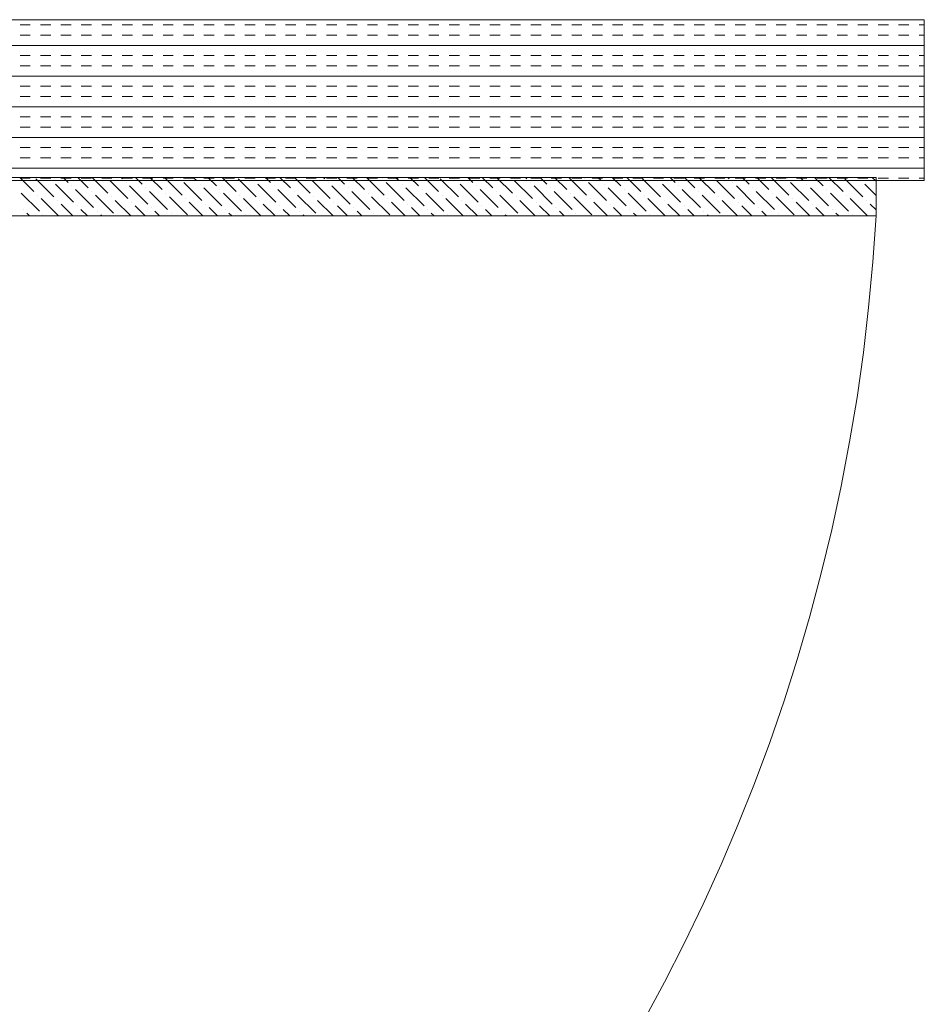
# Model space of a CAD drawing. Extents: x 3940905 to 4145695, y 925352 to 1109797.
# Tile 103 of 256: x 3950054 to 3950335, y 1099866 to 1100172. Entities that reach past the tile are written whole.
import ezdxf

# ---------------------------------------------------------------- set-up
doc = ezdxf.new("R2010")
doc.units = 0
doc.header["$LTSCALE"] = 750
doc.header["$MEASUREMENT"] = 0
doc.layers.add('CKD Equipments', color=252, linetype='CONTINUOUS', lineweight=0)

msp = doc.modelspace()

# ---------------------------------------------------------------- linework, layer by layer
at = {"layer": 'CKD Equipments'}
for p, q in [((3950335.37, 1100172.23), (3949735.37, 1100172.23)), ((3950335.37, 1100122.23), (3950335.37, 1100172.23)), ((3949735.37, 1100122.23), (3950335.37, 1100122.23)), ((3949751.37, 1100123.23), (3950320.37, 1100123.23)), ((3950320.37, 1100123.23), (3950320.37, 1100111.23)), ((3950320.37, 1100111.23), (3949751.37, 1100111.23))]:
    msp.add_line(p, q, dxfattribs=at)
at = {"layer": 'CKD Equipments', "color": 4, "linetype": 'Continuous'}
for p, q in [((3950054.34, 1100170.59), (3950057.52, 1100170.59)), ((3950060.69, 1100170.59), (3950063.87, 1100170.59)), ((3950067.04, 1100170.59), (3950070.22, 1100170.59)), ((3950073.39, 1100170.59), (3950076.57, 1100170.59)), ((3950079.74, 1100170.59), (3950082.92, 1100170.59)), ((3950086.09, 1100170.59), (3950089.27, 1100170.59)), ((3950092.44, 1100170.59), (3950095.62, 1100170.59)), ((3950098.79, 1100170.59), (3950101.97, 1100170.59)), ((3950105.14, 1100170.59), (3950108.32, 1100170.59)), ((3950111.49, 1100170.59), (3950114.67, 1100170.59)), ((3950117.84, 1100170.59), (3950121.02, 1100170.59)), ((3950124.19, 1100170.59), (3950127.37, 1100170.59)), ((3950130.54, 1100170.59), (3950133.72, 1100170.59)), ((3950136.89, 1100170.59), (3950140.07, 1100170.59)), ((3950143.24, 1100170.59), (3950146.42, 1100170.59)), ((3950149.59, 1100170.59), (3950152.77, 1100170.59)), ((3950155.94, 1100170.59), (3950159.12, 1100170.59)), ((3950162.29, 1100170.59), (3950165.47, 1100170.59)), ((3950168.64, 1100170.59), (3950171.82, 1100170.59)), ((3950174.99, 1100170.59), (3950178.17, 1100170.59)), ((3950181.34, 1100170.59), (3950184.52, 1100170.59)), ((3950187.69, 1100170.59), (3950190.87, 1100170.59)), ((3950194.04, 1100170.59), (3950197.22, 1100170.59)), ((3950200.39, 1100170.59), (3950203.57, 1100170.59)), ((3950206.74, 1100170.59), (3950209.92, 1100170.59)), ((3950213.09, 1100170.59), (3950216.27, 1100170.59)), ((3950219.44, 1100170.59), (3950222.62, 1100170.59)), ((3950225.79, 1100170.59), (3950228.97, 1100170.59)), ((3950232.14, 1100170.59), (3950235.32, 1100170.59)), ((3950238.49, 1100170.59), (3950241.67, 1100170.59)), ((3950244.84, 1100170.59), (3950248.02, 1100170.59)), ((3950251.19, 1100170.59), (3950254.37, 1100170.59)), ((3950257.54, 1100170.59), (3950260.72, 1100170.59)), ((3950263.89, 1100170.59), (3950267.07, 1100170.59)), ((3950270.24, 1100170.59), (3950273.42, 1100170.59)), ((3950276.59, 1100170.59), (3950279.77, 1100170.59)), ((3950282.94, 1100170.59), (3950286.12, 1100170.59)), ((3950289.29, 1100170.59), (3950292.47, 1100170.59)), ((3950295.64, 1100170.59), (3950298.82, 1100170.59)), ((3950301.99, 1100170.59), (3950305.17, 1100170.59)), ((3950308.34, 1100170.59), (3950311.52, 1100170.59)), ((3950314.69, 1100170.59), (3950317.87, 1100170.59)), ((3950321.04, 1100170.59), (3950324.22, 1100170.59)), ((3950327.39, 1100170.59), (3950330.57, 1100170.59)), ((3950333.74, 1100170.59), (3950335.37, 1100170.59)), ((3950054.34, 1100167.41), (3950057.52, 1100167.41)), ((3950060.69, 1100167.41), (3950063.87, 1100167.41)), ((3950067.04, 1100167.41), (3950070.22, 1100167.41)), ((3950073.39, 1100167.41), (3950076.57, 1100167.41)), ((3950079.74, 1100167.41), (3950082.92, 1100167.41)), ((3950086.09, 1100167.41), (3950089.27, 1100167.41)), ((3950092.44, 1100167.41), (3950095.62, 1100167.41)), ((3950098.79, 1100167.41), (3950101.97, 1100167.41)), ((3950105.14, 1100167.41), (3950108.32, 1100167.41)), ((3950111.49, 1100167.41), (3950114.67, 1100167.41)), ((3950117.84, 1100167.41), (3950121.02, 1100167.41)), ((3950124.19, 1100167.41), (3950127.37, 1100167.41)), ((3950130.54, 1100167.41), (3950133.72, 1100167.41)), ((3950136.89, 1100167.41), (3950140.07, 1100167.41)), ((3950143.24, 1100167.41), (3950146.42, 1100167.41)), ((3950149.59, 1100167.41), (3950152.77, 1100167.41)), ((3950155.94, 1100167.41), (3950159.12, 1100167.41)), ((3950162.29, 1100167.41), (3950165.47, 1100167.41)), ((3950168.64, 1100167.41), (3950171.82, 1100167.41)), ((3950174.99, 1100167.41), (3950178.17, 1100167.41)), ((3950181.34, 1100167.41), (3950184.52, 1100167.41)), ((3950187.69, 1100167.41), (3950190.87, 1100167.41)), ((3950194.04, 1100167.41), (3950197.22, 1100167.41)), ((3950200.39, 1100167.41), (3950203.57, 1100167.41)), ((3950206.74, 1100167.41), (3950209.92, 1100167.41)), ((3950213.09, 1100167.41), (3950216.27, 1100167.41)), ((3950219.44, 1100167.41), (3950222.62, 1100167.41)), ((3950225.79, 1100167.41), (3950228.97, 1100167.41)), ((3950232.14, 1100167.41), (3950235.32, 1100167.41)), ((3950238.49, 1100167.41), (3950241.67, 1100167.41)), ((3950244.84, 1100167.41), (3950248.02, 1100167.41)), ((3950251.19, 1100167.41), (3950254.37, 1100167.41)), ((3950257.54, 1100167.41), (3950260.72, 1100167.41)), ((3950263.89, 1100167.41), (3950267.07, 1100167.41)), ((3950270.24, 1100167.41), (3950273.42, 1100167.41)), ((3950276.59, 1100167.41), (3950279.77, 1100167.41)), ((3950282.94, 1100167.41), (3950286.12, 1100167.41)), ((3950289.29, 1100167.41), (3950292.47, 1100167.41)), ((3950295.64, 1100167.41), (3950298.82, 1100167.41)), ((3950301.99, 1100167.41), (3950305.17, 1100167.41)), ((3950308.34, 1100167.41), (3950311.52, 1100167.41)), ((3950314.69, 1100167.41), (3950317.87, 1100167.41)), ((3950321.04, 1100167.41), (3950324.22, 1100167.41)), ((3950327.39, 1100167.41), (3950330.57, 1100167.41)), ((3950333.74, 1100167.41), (3950335.37, 1100167.41)), ((3949735.37, 1100164.24), (3950335.37, 1100164.24)), ((3950054.34, 1100161.06), (3950057.52, 1100161.06)), ((3950060.69, 1100161.06), (3950063.87, 1100161.06)), ((3950067.04, 1100161.06), (3950070.22, 1100161.06)), ((3950073.39, 1100161.06), (3950076.57, 1100161.06)), ((3950079.74, 1100161.06), (3950082.92, 1100161.06)), ((3950086.09, 1100161.06), (3950089.27, 1100161.06)), ((3950092.44, 1100161.06), (3950095.62, 1100161.06)), ((3950098.79, 1100161.06), (3950101.97, 1100161.06)), ((3950105.14, 1100161.06), (3950108.32, 1100161.06)), ((3950111.49, 1100161.06), (3950114.67, 1100161.06)), ((3950117.84, 1100161.06), (3950121.02, 1100161.06)), ((3950124.19, 1100161.06), (3950127.37, 1100161.06)), ((3950130.54, 1100161.06), (3950133.72, 1100161.06)), ((3950136.89, 1100161.06), (3950140.07, 1100161.06)), ((3950143.24, 1100161.06), (3950146.42, 1100161.06)), ((3950149.59, 1100161.06), (3950152.77, 1100161.06)), ((3950155.94, 1100161.06), (3950159.12, 1100161.06)), ((3950162.29, 1100161.06), (3950165.47, 1100161.06)), ((3950168.64, 1100161.06), (3950171.82, 1100161.06)), ((3950174.99, 1100161.06), (3950178.17, 1100161.06)), ((3950181.34, 1100161.06), (3950184.52, 1100161.06)), ((3950187.69, 1100161.06), (3950190.87, 1100161.06)), ((3950194.04, 1100161.06), (3950197.22, 1100161.06)), ((3950200.39, 1100161.06), (3950203.57, 1100161.06)), ((3950206.74, 1100161.06), (3950209.92, 1100161.06)), ((3950213.09, 1100161.06), (3950216.27, 1100161.06)), ((3950219.44, 1100161.06), (3950222.62, 1100161.06)), ((3950225.79, 1100161.06), (3950228.97, 1100161.06)), ((3950232.14, 1100161.06), (3950235.32, 1100161.06)), ((3950238.49, 1100161.06), (3950241.67, 1100161.06)), ((3950244.84, 1100161.06), (3950248.02, 1100161.06)), ((3950251.19, 1100161.06), (3950254.37, 1100161.06)), ((3950257.54, 1100161.06), (3950260.72, 1100161.06)), ((3950263.89, 1100161.06), (3950267.07, 1100161.06)), ((3950270.24, 1100161.06), (3950273.42, 1100161.06)), ((3950276.59, 1100161.06), (3950279.77, 1100161.06)), ((3950282.94, 1100161.06), (3950286.12, 1100161.06)), ((3950289.29, 1100161.06), (3950292.47, 1100161.06)), ((3950295.64, 1100161.06), (3950298.82, 1100161.06)), ((3950301.99, 1100161.06), (3950305.17, 1100161.06)), ((3950308.34, 1100161.06), (3950311.52, 1100161.06)), ((3950314.69, 1100161.06), (3950317.87, 1100161.06)), ((3950321.04, 1100161.06), (3950324.22, 1100161.06)), ((3950327.39, 1100161.06), (3950330.57, 1100161.06)), ((3950333.74, 1100161.06), (3950335.37, 1100161.06)), ((3950054.34, 1100157.89), (3950057.52, 1100157.89)), ((3950060.69, 1100157.89), (3950063.87, 1100157.89)), ((3950067.04, 1100157.89), (3950070.22, 1100157.89)), ((3950073.39, 1100157.89), (3950076.57, 1100157.89)), ((3950079.74, 1100157.89), (3950082.92, 1100157.89)), ((3950086.09, 1100157.89), (3950089.27, 1100157.89)), ((3950092.44, 1100157.89), (3950095.62, 1100157.89)), ((3950098.79, 1100157.89), (3950101.97, 1100157.89)), ((3950105.14, 1100157.89), (3950108.32, 1100157.89)), ((3950111.49, 1100157.89), (3950114.67, 1100157.89)), ((3950117.84, 1100157.89), (3950121.02, 1100157.89)), ((3950124.19, 1100157.89), (3950127.37, 1100157.89)), ((3950130.54, 1100157.89), (3950133.72, 1100157.89)), ((3950136.89, 1100157.89), (3950140.07, 1100157.89)), ((3950143.24, 1100157.89), (3950146.42, 1100157.89)), ((3950149.59, 1100157.89), (3950152.77, 1100157.89)), ((3950155.94, 1100157.89), (3950159.12, 1100157.89)), ((3950162.29, 1100157.89), (3950165.47, 1100157.89)), ((3950168.64, 1100157.89), (3950171.82, 1100157.89)), ((3950174.99, 1100157.89), (3950178.17, 1100157.89)), ((3950181.34, 1100157.89), (3950184.52, 1100157.89)), ((3950187.69, 1100157.89), (3950190.87, 1100157.89)), ((3950194.04, 1100157.89), (3950197.22, 1100157.89)), ((3950200.39, 1100157.89), (3950203.57, 1100157.89)), ((3950206.74, 1100157.89), (3950209.92, 1100157.89)), ((3950213.09, 1100157.89), (3950216.27, 1100157.89)), ((3950219.44, 1100157.89), (3950222.62, 1100157.89)), ((3950225.79, 1100157.89), (3950228.97, 1100157.89)), ((3950232.14, 1100157.89), (3950235.32, 1100157.89)), ((3950238.49, 1100157.89), (3950241.67, 1100157.89)), ((3950244.84, 1100157.89), (3950248.02, 1100157.89)), ((3950251.19, 1100157.89), (3950254.37, 1100157.89)), ((3950257.54, 1100157.89), (3950260.72, 1100157.89)), ((3950263.89, 1100157.89), (3950267.07, 1100157.89)), ((3950270.24, 1100157.89), (3950273.42, 1100157.89)), ((3950276.59, 1100157.89), (3950279.77, 1100157.89)), ((3950282.94, 1100157.89), (3950286.12, 1100157.89)), ((3950289.29, 1100157.89), (3950292.47, 1100157.89)), ((3950295.64, 1100157.89), (3950298.82, 1100157.89)), ((3950301.99, 1100157.89), (3950305.17, 1100157.89)), ((3950308.34, 1100157.89), (3950311.52, 1100157.89)), ((3950314.69, 1100157.89), (3950317.87, 1100157.89)), ((3950321.04, 1100157.89), (3950324.22, 1100157.89)), ((3950327.39, 1100157.89), (3950330.57, 1100157.89)), ((3950333.74, 1100157.89), (3950335.37, 1100157.89)), ((3949735.37, 1100154.71), (3950335.37, 1100154.71)), ((3950054.34, 1100151.54), (3950057.52, 1100151.54)), ((3950060.69, 1100151.54), (3950063.87, 1100151.54)), ((3950067.04, 1100151.54), (3950070.22, 1100151.54)), ((3950073.39, 1100151.54), (3950076.57, 1100151.54)), ((3950079.74, 1100151.54), (3950082.92, 1100151.54)), ((3950086.09, 1100151.54), (3950089.27, 1100151.54)), ((3950092.44, 1100151.54), (3950095.62, 1100151.54)), ((3950098.79, 1100151.54), (3950101.97, 1100151.54)), ((3950105.14, 1100151.54), (3950108.32, 1100151.54)), ((3950111.49, 1100151.54), (3950114.67, 1100151.54)), ((3950117.84, 1100151.54), (3950121.02, 1100151.54)), ((3950124.19, 1100151.54), (3950127.37, 1100151.54)), ((3950130.54, 1100151.54), (3950133.72, 1100151.54)), ((3950136.89, 1100151.54), (3950140.07, 1100151.54)), ((3950143.24, 1100151.54), (3950146.42, 1100151.54)), ((3950149.59, 1100151.54), (3950152.77, 1100151.54)), ((3950155.94, 1100151.54), (3950159.12, 1100151.54)), ((3950162.29, 1100151.54), (3950165.47, 1100151.54)), ((3950168.64, 1100151.54), (3950171.82, 1100151.54)), ((3950174.99, 1100151.54), (3950178.17, 1100151.54)), ((3950181.34, 1100151.54), (3950184.52, 1100151.54)), ((3950187.69, 1100151.54), (3950190.87, 1100151.54)), ((3950194.04, 1100151.54), (3950197.22, 1100151.54)), ((3950200.39, 1100151.54), (3950203.57, 1100151.54)), ((3950206.74, 1100151.54), (3950209.92, 1100151.54)), ((3950213.09, 1100151.54), (3950216.27, 1100151.54)), ((3950219.44, 1100151.54), (3950222.62, 1100151.54)), ((3950225.79, 1100151.54), (3950228.97, 1100151.54)), ((3950232.14, 1100151.54), (3950235.32, 1100151.54)), ((3950238.49, 1100151.54), (3950241.67, 1100151.54)), ((3950244.84, 1100151.54), (3950248.02, 1100151.54)), ((3950251.19, 1100151.54), (3950254.37, 1100151.54)), ((3950257.54, 1100151.54), (3950260.72, 1100151.54)), ((3950263.89, 1100151.54), (3950267.07, 1100151.54)), ((3950270.24, 1100151.54), (3950273.42, 1100151.54)), ((3950276.59, 1100151.54), (3950279.77, 1100151.54)), ((3950282.94, 1100151.54), (3950286.12, 1100151.54)), ((3950289.29, 1100151.54), (3950292.47, 1100151.54)), ((3950295.64, 1100151.54), (3950298.82, 1100151.54)), ((3950301.99, 1100151.54), (3950305.17, 1100151.54)), ((3950308.34, 1100151.54), (3950311.52, 1100151.54)), ((3950314.69, 1100151.54), (3950317.87, 1100151.54)), ((3950321.04, 1100151.54), (3950324.22, 1100151.54)), ((3950327.39, 1100151.54), (3950330.57, 1100151.54)), ((3950333.74, 1100151.54), (3950335.37, 1100151.54)), ((3950054.34, 1100148.36), (3950057.52, 1100148.36)), ((3950060.69, 1100148.36), (3950063.87, 1100148.36)), ((3950067.04, 1100148.36), (3950070.22, 1100148.36)), ((3950073.39, 1100148.36), (3950076.57, 1100148.36)), ((3950079.74, 1100148.36), (3950082.92, 1100148.36)), ((3950086.09, 1100148.36), (3950089.27, 1100148.36)), ((3950092.44, 1100148.36), (3950095.62, 1100148.36)), ((3950098.79, 1100148.36), (3950101.97, 1100148.36)), ((3950105.14, 1100148.36), (3950108.32, 1100148.36)), ((3950111.49, 1100148.36), (3950114.67, 1100148.36)), ((3950117.84, 1100148.36), (3950121.02, 1100148.36)), ((3950124.19, 1100148.36), (3950127.37, 1100148.36)), ((3950130.54, 1100148.36), (3950133.72, 1100148.36)), ((3950136.89, 1100148.36), (3950140.07, 1100148.36)), ((3950143.24, 1100148.36), (3950146.42, 1100148.36)), ((3950149.59, 1100148.36), (3950152.77, 1100148.36)), ((3950155.94, 1100148.36), (3950159.12, 1100148.36)), ((3950162.29, 1100148.36), (3950165.47, 1100148.36)), ((3950168.64, 1100148.36), (3950171.82, 1100148.36)), ((3950174.99, 1100148.36), (3950178.17, 1100148.36)), ((3950181.34, 1100148.36), (3950184.52, 1100148.36)), ((3950187.69, 1100148.36), (3950190.87, 1100148.36)), ((3950194.04, 1100148.36), (3950197.22, 1100148.36)), ((3950200.39, 1100148.36), (3950203.57, 1100148.36)), ((3950206.74, 1100148.36), (3950209.92, 1100148.36)), ((3950213.09, 1100148.36), (3950216.27, 1100148.36)), ((3950219.44, 1100148.36), (3950222.62, 1100148.36)), ((3950225.79, 1100148.36), (3950228.97, 1100148.36)), ((3950232.14, 1100148.36), (3950235.32, 1100148.36)), ((3950238.49, 1100148.36), (3950241.67, 1100148.36)), ((3950244.84, 1100148.36), (3950248.02, 1100148.36)), ((3950251.19, 1100148.36), (3950254.37, 1100148.36)), ((3950257.54, 1100148.36), (3950260.72, 1100148.36)), ((3950263.89, 1100148.36), (3950267.07, 1100148.36)), ((3950270.24, 1100148.36), (3950273.42, 1100148.36)), ((3950276.59, 1100148.36), (3950279.77, 1100148.36)), ((3950282.94, 1100148.36), (3950286.12, 1100148.36)), ((3950289.29, 1100148.36), (3950292.47, 1100148.36)), ((3950295.64, 1100148.36), (3950298.82, 1100148.36)), ((3950301.99, 1100148.36), (3950305.17, 1100148.36)), ((3950308.34, 1100148.36), (3950311.52, 1100148.36)), ((3950314.69, 1100148.36), (3950317.87, 1100148.36)), ((3950321.04, 1100148.36), (3950324.22, 1100148.36)), ((3950327.39, 1100148.36), (3950330.57, 1100148.36)), ((3950333.74, 1100148.36), (3950335.37, 1100148.36)), ((3949735.37, 1100145.19), (3950335.37, 1100145.19)), ((3950054.34, 1100142.01), (3950057.52, 1100142.01)), ((3950060.69, 1100142.01), (3950063.87, 1100142.01)), ((3950067.04, 1100142.01), (3950070.22, 1100142.01)), ((3950073.39, 1100142.01), (3950076.57, 1100142.01)), ((3950079.74, 1100142.01), (3950082.92, 1100142.01)), ((3950086.09, 1100142.01), (3950089.27, 1100142.01)), ((3950092.44, 1100142.01), (3950095.62, 1100142.01)), ((3950098.79, 1100142.01), (3950101.97, 1100142.01)), ((3950105.14, 1100142.01), (3950108.32, 1100142.01)), ((3950111.49, 1100142.01), (3950114.67, 1100142.01)), ((3950117.84, 1100142.01), (3950121.02, 1100142.01)), ((3950124.19, 1100142.01), (3950127.37, 1100142.01)), ((3950130.54, 1100142.01), (3950133.72, 1100142.01)), ((3950136.89, 1100142.01), (3950140.07, 1100142.01)), ((3950143.24, 1100142.01), (3950146.42, 1100142.01)), ((3950149.59, 1100142.01), (3950152.77, 1100142.01)), ((3950155.94, 1100142.01), (3950159.12, 1100142.01)), ((3950162.29, 1100142.01), (3950165.47, 1100142.01)), ((3950168.64, 1100142.01), (3950171.82, 1100142.01)), ((3950174.99, 1100142.01), (3950178.17, 1100142.01)), ((3950181.34, 1100142.01), (3950184.52, 1100142.01)), ((3950187.69, 1100142.01), (3950190.87, 1100142.01)), ((3950194.04, 1100142.01), (3950197.22, 1100142.01)), ((3950200.39, 1100142.01), (3950203.57, 1100142.01)), ((3950206.74, 1100142.01), (3950209.92, 1100142.01)), ((3950213.09, 1100142.01), (3950216.27, 1100142.01)), ((3950219.44, 1100142.01), (3950222.62, 1100142.01)), ((3950225.79, 1100142.01), (3950228.97, 1100142.01)), ((3950232.14, 1100142.01), (3950235.32, 1100142.01)), ((3950238.49, 1100142.01), (3950241.67, 1100142.01)), ((3950244.84, 1100142.01), (3950248.02, 1100142.01)), ((3950251.19, 1100142.01), (3950254.37, 1100142.01)), ((3950257.54, 1100142.01), (3950260.72, 1100142.01)), ((3950263.89, 1100142.01), (3950267.07, 1100142.01)), ((3950270.24, 1100142.01), (3950273.42, 1100142.01)), ((3950276.59, 1100142.01), (3950279.77, 1100142.01)), ((3950282.94, 1100142.01), (3950286.12, 1100142.01)), ((3950289.29, 1100142.01), (3950292.47, 1100142.01)), ((3950295.64, 1100142.01), (3950298.82, 1100142.01)), ((3950301.99, 1100142.01), (3950305.17, 1100142.01)), ((3950308.34, 1100142.01), (3950311.52, 1100142.01)), ((3950314.69, 1100142.01), (3950317.87, 1100142.01)), ((3950321.04, 1100142.01), (3950324.22, 1100142.01)), ((3950327.39, 1100142.01), (3950330.57, 1100142.01)), ((3950333.74, 1100142.01), (3950335.37, 1100142.01)), ((3950054.34, 1100138.84), (3950057.52, 1100138.84)), ((3950060.69, 1100138.84), (3950063.87, 1100138.84)), ((3950067.04, 1100138.84), (3950070.22, 1100138.84)), ((3950073.39, 1100138.84), (3950076.57, 1100138.84)), ((3950079.74, 1100138.84), (3950082.92, 1100138.84)), ((3950086.09, 1100138.84), (3950089.27, 1100138.84)), ((3950092.44, 1100138.84), (3950095.62, 1100138.84)), ((3950098.79, 1100138.84), (3950101.97, 1100138.84)), ((3950105.14, 1100138.84), (3950108.32, 1100138.84)), ((3950111.49, 1100138.84), (3950114.67, 1100138.84)), ((3950117.84, 1100138.84), (3950121.02, 1100138.84)), ((3950124.19, 1100138.84), (3950127.37, 1100138.84)), ((3950130.54, 1100138.84), (3950133.72, 1100138.84)), ((3950136.89, 1100138.84), (3950140.07, 1100138.84)), ((3950143.24, 1100138.84), (3950146.42, 1100138.84)), ((3950149.59, 1100138.84), (3950152.77, 1100138.84)), ((3950155.94, 1100138.84), (3950159.12, 1100138.84)), ((3950162.29, 1100138.84), (3950165.47, 1100138.84)), ((3950168.64, 1100138.84), (3950171.82, 1100138.84)), ((3950174.99, 1100138.84), (3950178.17, 1100138.84)), ((3950181.34, 1100138.84), (3950184.52, 1100138.84)), ((3950187.69, 1100138.84), (3950190.87, 1100138.84)), ((3950194.04, 1100138.84), (3950197.22, 1100138.84)), ((3950200.39, 1100138.84), (3950203.57, 1100138.84)), ((3950206.74, 1100138.84), (3950209.92, 1100138.84)), ((3950213.09, 1100138.84), (3950216.27, 1100138.84)), ((3950219.44, 1100138.84), (3950222.62, 1100138.84)), ((3950225.79, 1100138.84), (3950228.97, 1100138.84)), ((3950232.14, 1100138.84), (3950235.32, 1100138.84)), ((3950238.49, 1100138.84), (3950241.67, 1100138.84)), ((3950244.84, 1100138.84), (3950248.02, 1100138.84)), ((3950251.19, 1100138.84), (3950254.37, 1100138.84)), ((3950257.54, 1100138.84), (3950260.72, 1100138.84)), ((3950263.89, 1100138.84), (3950267.07, 1100138.84)), ((3950270.24, 1100138.84), (3950273.42, 1100138.84)), ((3950276.59, 1100138.84), (3950279.77, 1100138.84)), ((3950282.94, 1100138.84), (3950286.12, 1100138.84)), ((3950289.29, 1100138.84), (3950292.47, 1100138.84)), ((3950295.64, 1100138.84), (3950298.82, 1100138.84)), ((3950301.99, 1100138.84), (3950305.17, 1100138.84)), ((3950308.34, 1100138.84), (3950311.52, 1100138.84)), ((3950314.69, 1100138.84), (3950317.87, 1100138.84)), ((3950321.04, 1100138.84), (3950324.22, 1100138.84)), ((3950327.39, 1100138.84), (3950330.57, 1100138.84)), ((3950333.74, 1100138.84), (3950335.37, 1100138.84)), ((3949735.37, 1100135.66), (3950335.37, 1100135.66)), ((3950054.34, 1100132.49), (3950057.52, 1100132.49)), ((3950060.69, 1100132.49), (3950063.87, 1100132.49)), ((3950067.04, 1100132.49), (3950070.22, 1100132.49)), ((3950073.39, 1100132.49), (3950076.57, 1100132.49)), ((3950079.74, 1100132.49), (3950082.92, 1100132.49)), ((3950086.09, 1100132.49), (3950089.27, 1100132.49)), ((3950092.44, 1100132.49), (3950095.62, 1100132.49)), ((3950098.79, 1100132.49), (3950101.97, 1100132.49)), ((3950105.14, 1100132.49), (3950108.32, 1100132.49)), ((3950111.49, 1100132.49), (3950114.67, 1100132.49)), ((3950117.84, 1100132.49), (3950121.02, 1100132.49)), ((3950124.19, 1100132.49), (3950127.37, 1100132.49)), ((3950130.54, 1100132.49), (3950133.72, 1100132.49)), ((3950136.89, 1100132.49), (3950140.07, 1100132.49)), ((3950143.24, 1100132.49), (3950146.42, 1100132.49)), ((3950149.59, 1100132.49), (3950152.77, 1100132.49)), ((3950155.94, 1100132.49), (3950159.12, 1100132.49)), ((3950162.29, 1100132.49), (3950165.47, 1100132.49)), ((3950168.64, 1100132.49), (3950171.82, 1100132.49)), ((3950174.99, 1100132.49), (3950178.17, 1100132.49)), ((3950181.34, 1100132.49), (3950184.52, 1100132.49)), ((3950187.69, 1100132.49), (3950190.87, 1100132.49)), ((3950194.04, 1100132.49), (3950197.22, 1100132.49)), ((3950200.39, 1100132.49), (3950203.57, 1100132.49)), ((3950206.74, 1100132.49), (3950209.92, 1100132.49)), ((3950213.09, 1100132.49), (3950216.27, 1100132.49)), ((3950219.44, 1100132.49), (3950222.62, 1100132.49)), ((3950225.79, 1100132.49), (3950228.97, 1100132.49)), ((3950232.14, 1100132.49), (3950235.32, 1100132.49)), ((3950238.49, 1100132.49), (3950241.67, 1100132.49)), ((3950244.84, 1100132.49), (3950248.02, 1100132.49)), ((3950251.19, 1100132.49), (3950254.37, 1100132.49)), ((3950257.54, 1100132.49), (3950260.72, 1100132.49)), ((3950263.89, 1100132.49), (3950267.07, 1100132.49)), ((3950270.24, 1100132.49), (3950273.42, 1100132.49)), ((3950276.59, 1100132.49), (3950279.77, 1100132.49)), ((3950282.94, 1100132.49), (3950286.12, 1100132.49)), ((3950289.29, 1100132.49), (3950292.47, 1100132.49)), ((3950295.64, 1100132.49), (3950298.82, 1100132.49)), ((3950301.99, 1100132.49), (3950305.17, 1100132.49)), ((3950308.34, 1100132.49), (3950311.52, 1100132.49)), ((3950314.69, 1100132.49), (3950317.87, 1100132.49)), ((3950321.04, 1100132.49), (3950324.22, 1100132.49)), ((3950327.39, 1100132.49), (3950330.57, 1100132.49)), ((3950333.74, 1100132.49), (3950335.37, 1100132.49)), ((3950054.34, 1100129.31), (3950057.52, 1100129.31)), ((3950060.69, 1100129.31), (3950063.87, 1100129.31)), ((3950067.04, 1100129.31), (3950070.22, 1100129.31)), ((3950073.39, 1100129.31), (3950076.57, 1100129.31)), ((3950079.74, 1100129.31), (3950082.92, 1100129.31)), ((3950086.09, 1100129.31), (3950089.27, 1100129.31)), ((3950092.44, 1100129.31), (3950095.62, 1100129.31)), ((3950098.79, 1100129.31), (3950101.97, 1100129.31)), ((3950105.14, 1100129.31), (3950108.32, 1100129.31)), ((3950111.49, 1100129.31), (3950114.67, 1100129.31)), ((3950117.84, 1100129.31), (3950121.02, 1100129.31)), ((3950124.19, 1100129.31), (3950127.37, 1100129.31)), ((3950130.54, 1100129.31), (3950133.72, 1100129.31)), ((3950136.89, 1100129.31), (3950140.07, 1100129.31)), ((3950143.24, 1100129.31), (3950146.42, 1100129.31)), ((3950149.59, 1100129.31), (3950152.77, 1100129.31)), ((3950155.94, 1100129.31), (3950159.12, 1100129.31)), ((3950162.29, 1100129.31), (3950165.47, 1100129.31)), ((3950168.64, 1100129.31), (3950171.82, 1100129.31)), ((3950174.99, 1100129.31), (3950178.17, 1100129.31)), ((3950181.34, 1100129.31), (3950184.52, 1100129.31)), ((3950187.69, 1100129.31), (3950190.87, 1100129.31)), ((3950194.04, 1100129.31), (3950197.22, 1100129.31)), ((3950200.39, 1100129.31), (3950203.57, 1100129.31)), ((3950206.74, 1100129.31), (3950209.92, 1100129.31)), ((3950213.09, 1100129.31), (3950216.27, 1100129.31)), ((3950219.44, 1100129.31), (3950222.62, 1100129.31)), ((3950225.79, 1100129.31), (3950228.97, 1100129.31)), ((3950232.14, 1100129.31), (3950235.32, 1100129.31)), ((3950238.49, 1100129.31), (3950241.67, 1100129.31)), ((3950244.84, 1100129.31), (3950248.02, 1100129.31)), ((3950251.19, 1100129.31), (3950254.37, 1100129.31)), ((3950257.54, 1100129.31), (3950260.72, 1100129.31)), ((3950263.89, 1100129.31), (3950267.07, 1100129.31)), ((3950270.24, 1100129.31), (3950273.42, 1100129.31)), ((3950276.59, 1100129.31), (3950279.77, 1100129.31)), ((3950282.94, 1100129.31), (3950286.12, 1100129.31)), ((3950289.29, 1100129.31), (3950292.47, 1100129.31)), ((3950295.64, 1100129.31), (3950298.82, 1100129.31)), ((3950301.99, 1100129.31), (3950305.17, 1100129.31)), ((3950308.34, 1100129.31), (3950311.52, 1100129.31)), ((3950314.69, 1100129.31), (3950317.87, 1100129.31)), ((3950321.04, 1100129.31), (3950324.22, 1100129.31)), ((3950327.39, 1100129.31), (3950330.57, 1100129.31)), ((3950333.74, 1100129.31), (3950335.37, 1100129.31)), ((3949735.37, 1100126.14), (3950335.37, 1100126.14)), ((3950054.34, 1100122.96), (3950057.52, 1100122.96)), ((3950060.69, 1100122.96), (3950063.87, 1100122.96)), ((3950067.04, 1100122.96), (3950070.22, 1100122.96)), ((3950073.39, 1100122.96), (3950076.57, 1100122.96)), ((3950079.74, 1100122.96), (3950082.92, 1100122.96)), ((3950086.09, 1100122.96), (3950089.27, 1100122.96)), ((3950092.44, 1100122.96), (3950095.62, 1100122.96)), ((3950098.79, 1100122.96), (3950101.97, 1100122.96)), ((3950105.14, 1100122.96), (3950108.32, 1100122.96)), ((3950111.49, 1100122.96), (3950114.67, 1100122.96)), ((3950117.84, 1100122.96), (3950121.02, 1100122.96)), ((3950124.19, 1100122.96), (3950127.37, 1100122.96)), ((3950130.54, 1100122.96), (3950133.72, 1100122.96)), ((3950136.89, 1100122.96), (3950140.07, 1100122.96)), ((3950143.24, 1100122.96), (3950146.42, 1100122.96)), ((3950149.59, 1100122.96), (3950152.77, 1100122.96)), ((3950155.94, 1100122.96), (3950159.12, 1100122.96)), ((3950162.29, 1100122.96), (3950165.47, 1100122.96)), ((3950168.64, 1100122.96), (3950171.82, 1100122.96)), ((3950174.99, 1100122.96), (3950178.17, 1100122.96)), ((3950181.34, 1100122.96), (3950184.52, 1100122.96)), ((3950187.69, 1100122.96), (3950190.87, 1100122.96)), ((3950194.04, 1100122.96), (3950197.22, 1100122.96)), ((3950200.39, 1100122.96), (3950203.57, 1100122.96)), ((3950206.74, 1100122.96), (3950209.92, 1100122.96)), ((3950213.09, 1100122.96), (3950216.27, 1100122.96)), ((3950219.44, 1100122.96), (3950222.62, 1100122.96)), ((3950225.79, 1100122.96), (3950228.97, 1100122.96)), ((3950232.14, 1100122.96), (3950235.32, 1100122.96)), ((3950238.49, 1100122.96), (3950241.67, 1100122.96)), ((3950244.84, 1100122.96), (3950248.02, 1100122.96)), ((3950251.19, 1100122.96), (3950254.37, 1100122.96)), ((3950257.54, 1100122.96), (3950260.72, 1100122.96)), ((3950263.89, 1100122.96), (3950267.07, 1100122.96)), ((3950270.24, 1100122.96), (3950273.42, 1100122.96)), ((3950276.59, 1100122.96), (3950279.77, 1100122.96)), ((3950282.94, 1100122.96), (3950286.12, 1100122.96)), ((3950289.29, 1100122.96), (3950292.47, 1100122.96)), ((3950295.64, 1100122.96), (3950298.82, 1100122.96)), ((3950301.99, 1100122.96), (3950305.17, 1100122.96)), ((3950308.34, 1100122.96), (3950311.52, 1100122.96)), ((3950314.69, 1100122.96), (3950317.87, 1100122.96)), ((3950321.04, 1100122.96), (3950324.22, 1100122.96)), ((3950327.39, 1100122.96), (3950330.57, 1100122.96)), ((3950333.74, 1100122.96), (3950335.37, 1100122.96))]:
    msp.add_line(p, q, dxfattribs=at)
at = {"layer": 'CKD Equipments', "color": 55, "linetype": 'Continuous'}
for p, q in [((3950058.66, 1100118.87), (3950054.3, 1100123.23)), ((3950064.84, 1100117.18), (3950059.22, 1100122.8)), ((3950064.28, 1100122.24), (3950064.28, 1100122.24)), ((3950069.33, 1100121.67), (3950067.77, 1100123.23)), ((3950075.5, 1100119.99), (3950072.26, 1100123.23)), ((3950081.68, 1100118.31), (3950076.75, 1100123.23)), ((3950087.85, 1100116.62), (3950082.24, 1100122.24)), ((3950086.17, 1100122.8), (3950085.73, 1100123.23)), ((3950092.34, 1100121.11), (3950090.22, 1100123.23)), ((3950098.51, 1100119.43), (3950094.71, 1100123.23)), ((3950104.69, 1100117.75), (3950099.2, 1100123.23)), ((3950104.13, 1100122.8), (3950104.13, 1100122.8)), ((3950109.18, 1100122.24), (3950108.18, 1100123.23)), ((3950115.35, 1100120.55), (3950112.67, 1100123.23)), ((3950121.53, 1100118.87), (3950117.16, 1100123.23)), ((3950127.7, 1100117.18), (3950122.09, 1100122.8)), ((3950127.14, 1100122.24), (3950127.14, 1100122.24)), ((3950132.19, 1100121.67), (3950130.63, 1100123.23)), ((3950138.36, 1100119.99), (3950135.12, 1100123.23)), ((3950144.54, 1100118.31), (3950139.61, 1100123.23)), ((3950150.71, 1100116.62), (3950145.1, 1100122.24)), ((3950149.03, 1100122.8), (3950148.59, 1100123.23)), ((3950155.2, 1100121.11), (3950153.08, 1100123.23)), ((3950161.38, 1100119.43), (3950157.57, 1100123.23)), ((3950167.55, 1100117.75), (3950162.06, 1100123.23)), ((3950166.99, 1100122.8), (3950166.99, 1100122.8)), ((3950172.04, 1100122.24), (3950171.04, 1100123.23)), ((3950178.21, 1100120.55), (3950175.53, 1100123.23)), ((3950184.39, 1100118.87), (3950180.02, 1100123.23)), ((3950190.56, 1100117.18), (3950184.95, 1100122.8)), ((3950190, 1100122.24), (3950190, 1100122.24)), ((3950195.05, 1100121.67), (3950193.49, 1100123.23)), ((3950201.23, 1100119.99), (3950197.98, 1100123.23)), ((3950207.4, 1100118.31), (3950202.47, 1100123.23)), ((3950213.57, 1100116.62), (3950207.96, 1100122.24)), ((3950211.89, 1100122.8), (3950211.45, 1100123.23)), ((3950218.06, 1100121.11), (3950215.94, 1100123.23)), ((3950224.24, 1100119.43), (3950220.43, 1100123.23)), ((3950230.41, 1100117.75), (3950224.92, 1100123.23)), ((3950229.85, 1100122.8), (3950229.85, 1100122.8)), ((3950234.9, 1100122.24), (3950233.9, 1100123.23)), ((3950241.08, 1100120.55), (3950238.39, 1100123.23)), ((3950247.25, 1100118.87), (3950242.88, 1100123.23)), ((3950253.42, 1100117.18), (3950247.81, 1100122.8)), ((3950252.86, 1100122.24), (3950252.86, 1100122.24)), ((3950257.91, 1100121.67), (3950256.35, 1100123.23)), ((3950264.09, 1100119.99), (3950260.84, 1100123.23)), ((3950270.26, 1100118.31), (3950265.33, 1100123.23)), ((3950276.43, 1100116.62), (3950270.82, 1100122.24)), ((3950274.75, 1100122.8), (3950274.31, 1100123.23)), ((3950280.93, 1100121.11), (3950278.8, 1100123.23)), ((3950287.1, 1100119.43), (3950283.29, 1100123.23)), ((3950293.27, 1100117.75), (3950287.78, 1100123.23)), ((3950292.71, 1100122.8), (3950292.71, 1100122.8)), ((3950297.76, 1100122.24), (3950296.76, 1100123.23)), ((3950303.94, 1100120.55), (3950301.25, 1100123.23)), ((3950310.11, 1100118.87), (3950305.74, 1100123.23)), ((3950316.28, 1100117.18), (3950310.67, 1100122.8)), ((3950315.72, 1100122.24), (3950315.72, 1100122.24)), ((3950320.37, 1100122.07), (3950319.22, 1100123.23)), ((3950071.01, 1100115.5), (3950065.4, 1100121.11)), ((3950070.45, 1100120.55), (3950070.45, 1100120.55)), ((3950077.19, 1100113.82), (3950071.57, 1100119.43)), ((3950087.29, 1100121.67), (3950087.29, 1100121.67)), ((3950094.02, 1100114.94), (3950088.41, 1100120.55)), ((3950093.46, 1100119.99), (3950093.46, 1100119.99)), ((3950110.86, 1100116.06), (3950105.25, 1100121.67)), ((3950110.3, 1100121.11), (3950110.3, 1100121.11)), ((3950117.04, 1100114.38), (3950111.42, 1100119.99)), ((3950116.47, 1100119.43), (3950116.47, 1100119.43)), ((3950133.87, 1100115.5), (3950128.26, 1100121.11)), ((3950133.31, 1100120.55), (3950133.31, 1100120.55)), ((3950140.05, 1100113.82), (3950134.43, 1100119.43)), ((3950150.15, 1100121.67), (3950150.15, 1100121.67)), ((3950156.89, 1100114.94), (3950151.27, 1100120.55)), ((3950156.32, 1100119.99), (3950156.32, 1100119.99)), ((3950173.72, 1100116.06), (3950168.11, 1100121.67)), ((3950173.16, 1100121.11), (3950173.16, 1100121.11)), ((3950179.9, 1100114.38), (3950174.28, 1100119.99)), ((3950179.34, 1100119.43), (3950179.34, 1100119.43)), ((3950196.74, 1100115.5), (3950191.12, 1100121.11)), ((3950196.17, 1100120.55), (3950196.17, 1100120.55)), ((3950202.91, 1100113.82), (3950197.3, 1100119.43)), ((3950213.01, 1100121.67), (3950213.01, 1100121.67)), ((3950219.75, 1100114.94), (3950214.13, 1100120.55)), ((3950219.19, 1100119.99), (3950219.19, 1100119.99)), ((3950236.59, 1100116.06), (3950230.97, 1100121.67)), ((3950236.02, 1100121.11), (3950236.02, 1100121.11)), ((3950242.76, 1100114.38), (3950237.15, 1100119.99)), ((3950242.2, 1100119.43), (3950242.2, 1100119.43)), ((3950259.6, 1100115.5), (3950253.98, 1100121.11)), ((3950259.04, 1100120.55), (3950259.04, 1100120.55)), ((3950265.77, 1100113.82), (3950260.16, 1100119.43)), ((3950275.87, 1100121.67), (3950275.87, 1100121.67)), ((3950282.61, 1100114.94), (3950277, 1100120.55)), ((3950282.05, 1100119.99), (3950282.05, 1100119.99)), ((3950299.45, 1100116.06), (3950293.83, 1100121.67)), ((3950298.89, 1100121.11), (3950298.89, 1100121.11)), ((3950305.62, 1100114.38), (3950300.01, 1100119.99)), ((3950305.06, 1100119.43), (3950305.06, 1100119.43)), ((3950320.37, 1100117.58), (3950316.85, 1100121.11)), ((3950060.35, 1100112.69), (3950054.73, 1100118.31)), ((3950059.79, 1100117.75), (3950059.79, 1100117.75)), ((3950066.3, 1100111.23), (3950060.91, 1100116.62)), ((3950065.96, 1100116.06), (3950065.96, 1100116.06)), ((3950076.62, 1100118.87), (3950076.62, 1100118.87)), ((3950083.36, 1100112.13), (3950077.75, 1100117.75)), ((3950082.8, 1100117.18), (3950082.8, 1100117.18)), ((3950088.75, 1100111.23), (3950083.92, 1100116.06)), ((3950100.2, 1100113.26), (3950094.58, 1100118.87)), ((3950099.64, 1100118.31), (3950099.64, 1100118.31)), ((3950106.37, 1100111.57), (3950100.76, 1100117.18)), ((3950105.81, 1100116.62), (3950105.81, 1100116.62)), ((3950123.21, 1100112.69), (3950117.6, 1100118.31)), ((3950122.65, 1100117.75), (3950122.65, 1100117.75)), ((3950129.16, 1100111.23), (3950123.77, 1100116.62)), ((3950128.82, 1100116.06), (3950128.82, 1100116.06)), ((3950139.49, 1100118.87), (3950139.49, 1100118.87)), ((3950146.22, 1100112.13), (3950140.61, 1100117.75)), ((3950145.66, 1100117.18), (3950145.66, 1100117.18)), ((3950151.61, 1100111.23), (3950146.78, 1100116.06)), ((3950163.06, 1100113.26), (3950157.45, 1100118.87)), ((3950162.5, 1100118.31), (3950162.5, 1100118.31)), ((3950169.23, 1100111.57), (3950163.62, 1100117.18)), ((3950168.67, 1100116.62), (3950168.67, 1100116.62)), ((3950186.07, 1100112.69), (3950180.46, 1100118.31)), ((3950185.51, 1100117.75), (3950185.51, 1100117.75)), ((3950192.02, 1100111.23), (3950186.63, 1100116.62)), ((3950191.68, 1100116.06), (3950191.68, 1100116.06)), ((3950202.35, 1100118.87), (3950202.35, 1100118.87)), ((3950209.08, 1100112.13), (3950203.47, 1100117.75)), ((3950208.52, 1100117.18), (3950208.52, 1100117.18)), ((3950214.47, 1100111.23), (3950209.64, 1100116.06)), ((3950225.92, 1100113.26), (3950220.31, 1100118.87)), ((3950225.36, 1100118.31), (3950225.36, 1100118.31)), ((3950232.09, 1100111.57), (3950226.48, 1100117.18)), ((3950231.53, 1100116.62), (3950231.53, 1100116.62)), ((3950248.93, 1100112.69), (3950243.32, 1100118.31)), ((3950248.37, 1100117.75), (3950248.37, 1100117.75)), ((3950254.88, 1100111.23), (3950249.49, 1100116.62)), ((3950254.55, 1100116.06), (3950254.55, 1100116.06)), ((3950265.21, 1100118.87), (3950265.21, 1100118.87)), ((3950271.94, 1100112.13), (3950266.33, 1100117.75)), ((3950271.38, 1100117.18), (3950271.38, 1100117.18)), ((3950277.33, 1100111.23), (3950272.51, 1100116.06)), ((3950288.78, 1100113.26), (3950283.17, 1100118.87)), ((3950288.22, 1100118.31), (3950288.22, 1100118.31)), ((3950294.96, 1100111.57), (3950289.34, 1100117.18)), ((3950294.4, 1100116.62), (3950294.4, 1100116.62)), ((3950311.79, 1100112.69), (3950306.18, 1100118.31)), ((3950311.23, 1100117.75), (3950311.23, 1100117.75)), ((3950317.74, 1100111.23), (3950312.36, 1100116.62)), ((3950317.41, 1100116.06), (3950317.41, 1100116.06)), ((3950055.3, 1100113.26), (3950055.3, 1100113.26)), ((3950070.79, 1100111.23), (3950067.08, 1100114.94)), ((3950072.13, 1100114.38), (3950072.13, 1100114.38)), ((3950075.28, 1100111.23), (3950073.26, 1100113.26)), ((3950088.97, 1100115.5), (3950088.97, 1100115.5)), ((3950093.24, 1100111.23), (3950090.09, 1100114.38)), ((3950095.15, 1100113.82), (3950095.15, 1100113.82)), ((3950111.2, 1100111.23), (3950106.93, 1100115.5)), ((3950111.98, 1100114.94), (3950111.98, 1100114.94)), ((3950115.69, 1100111.23), (3950113.11, 1100113.82)), ((3950118.16, 1100113.26), (3950118.16, 1100113.26)), ((3950133.65, 1100111.23), (3950129.94, 1100114.94)), ((3950135, 1100114.38), (3950135, 1100114.38)), ((3950138.14, 1100111.23), (3950136.12, 1100113.26)), ((3950151.83, 1100115.5), (3950151.83, 1100115.5)), ((3950156.1, 1100111.23), (3950152.96, 1100114.38)), ((3950158.01, 1100113.82), (3950158.01, 1100113.82)), ((3950174.06, 1100111.23), (3950169.79, 1100115.5)), ((3950174.85, 1100114.94), (3950174.85, 1100114.94)), ((3950178.55, 1100111.23), (3950175.97, 1100113.82)), ((3950181.02, 1100113.26), (3950181.02, 1100113.26)), ((3950196.51, 1100111.23), (3950192.81, 1100114.94)), ((3950197.86, 1100114.38), (3950197.86, 1100114.38)), ((3950201, 1100111.23), (3950198.98, 1100113.26)), ((3950214.7, 1100115.5), (3950214.7, 1100115.5)), ((3950218.96, 1100111.23), (3950215.82, 1100114.38)), ((3950220.87, 1100113.82), (3950220.87, 1100113.82)), ((3950236.92, 1100111.23), (3950232.66, 1100115.5)), ((3950237.71, 1100114.94), (3950237.71, 1100114.94)), ((3950241.41, 1100111.23), (3950238.83, 1100113.82)), ((3950243.88, 1100113.26), (3950243.88, 1100113.26)), ((3950259.37, 1100111.23), (3950255.67, 1100114.94)), ((3950260.72, 1100114.38), (3950260.72, 1100114.38)), ((3950263.86, 1100111.23), (3950261.84, 1100113.26)), ((3950277.56, 1100115.5), (3950277.56, 1100115.5)), ((3950281.82, 1100111.23), (3950278.68, 1100114.38)), ((3950283.73, 1100113.82), (3950283.73, 1100113.82)), ((3950299.78, 1100111.23), (3950295.52, 1100115.5)), ((3950300.57, 1100114.94), (3950300.57, 1100114.94)), ((3950304.27, 1100111.23), (3950301.69, 1100113.82)), ((3950306.74, 1100113.26), (3950306.74, 1100113.26)), ((3950320.37, 1100113.09), (3950318.53, 1100114.94)), ((3950057.32, 1100111.23), (3950056.42, 1100112.13)), ((3950061.47, 1100111.57), (3950061.47, 1100111.57)), ((3950078.31, 1100112.69), (3950078.31, 1100112.69)), ((3950079.77, 1100111.23), (3950079.43, 1100111.57)), ((3950097.73, 1100111.23), (3950096.27, 1100112.69)), ((3950101.32, 1100112.13), (3950101.32, 1100112.13)), ((3950120.18, 1100111.23), (3950119.28, 1100112.13)), ((3950124.33, 1100111.57), (3950124.33, 1100111.57)), ((3950141.17, 1100112.69), (3950141.17, 1100112.69)), ((3950142.63, 1100111.23), (3950142.29, 1100111.57)), ((3950160.59, 1100111.23), (3950159.13, 1100112.69)), ((3950164.18, 1100112.13), (3950164.18, 1100112.13)), ((3950183.04, 1100111.23), (3950182.14, 1100112.13)), ((3950187.19, 1100111.57), (3950187.19, 1100111.57)), ((3950204.03, 1100112.69), (3950204.03, 1100112.69)), ((3950205.49, 1100111.23), (3950205.15, 1100111.57)), ((3950223.45, 1100111.23), (3950221.99, 1100112.69)), ((3950227.04, 1100112.13), (3950227.04, 1100112.13)), ((3950245.9, 1100111.23), (3950245, 1100112.13)), ((3950250.06, 1100111.57), (3950250.06, 1100111.57)), ((3950266.89, 1100112.69), (3950266.89, 1100112.69)), ((3950268.35, 1100111.23), (3950268.02, 1100111.57)), ((3950286.31, 1100111.23), (3950284.85, 1100112.69)), ((3950289.91, 1100112.13), (3950289.91, 1100112.13)), ((3950308.76, 1100111.23), (3950307.87, 1100112.13)), ((3950312.92, 1100111.57), (3950312.92, 1100111.57))]:
    msp.add_line(p, q, dxfattribs=at)
at = {"layer": 'CKD Equipments'}
msp.add_arc((3949737.16, 1100144.28), 584.15, 271.10035, 356.75704, dxfattribs=at)

doc.saveas('drawing.dxf')
